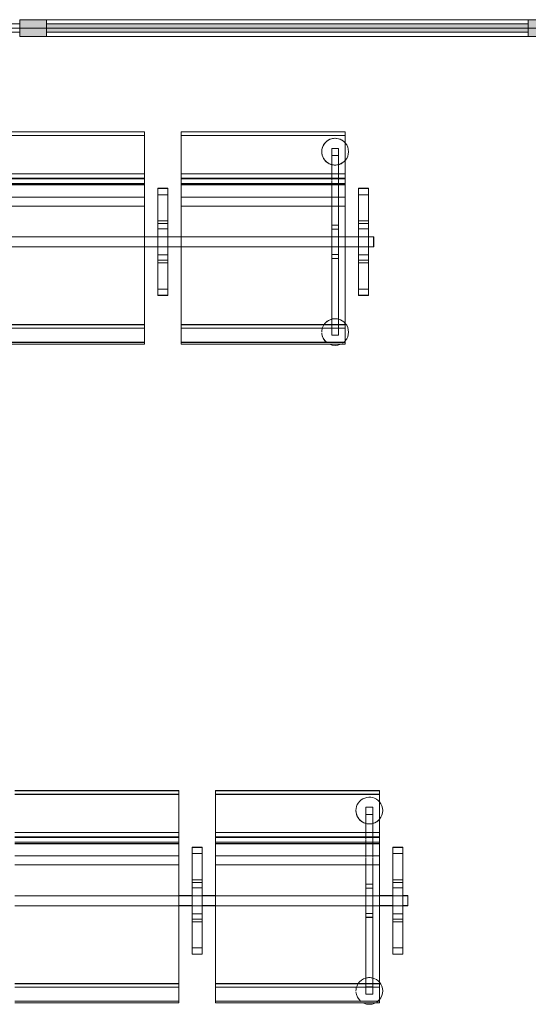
# Model space of a CAD drawing. Header units: millimetres. Extents: x 1110081 to 1268996, y -753649 to 3502.
# Tile 161 of 211: x 1207479 to 1208999, y -719686 to -716741. Entities that reach past the tile are written whole.
import ezdxf

# ---------------------------------------------------------------- set-up
doc = ezdxf.new("R2010")
doc.units = ezdxf.units.MM
for name, color, linetype, lineweight in [('A2312', 1, 'Continuous', 5), ('A272', 1, 'Continuous', 9), ('A822Custom 1Custom 2Custom 3Floor Plan00_Shared Levels and Grids', 1, 'Continuous', 5)]:
    doc.layers.add(name, color=color, linetype=linetype, lineweight=lineweight)

# ---------------------------------------------------------------- blocks, each defined once
blk = doc.blocks.new('279 - Seat-Gate-4-MO - 279 - Seat-Gate-4-MO-V171-H02-Nivå F-3_5 m_1_ Ny Plan 2 PV200')
at = {"layer": 'A272'}
for p, q in [((1285.1, -138.2), (1775.1, -138.2)), ((1775.1, -138.7), (1285.1, -138.7)), ((1775.1, -138.2), (1775.1, -767.8)), ((1775.1, -254.6), (1775.1, -138.7)), ((1775.1, -138.7), (1775.1, -149.8)), ((1885.1, -767.8), (1885.1, -138.2)), ((1885.1, -138.2), (2375.1, -138.2)), ((1885.1, -149.8), (1885.1, -138.7)), ((1885.1, -138.7), (1885.1, -254.6)), ((2375.1, -138.7), (1885.1, -138.7)), ((2375.1, -138.2), (2375.1, -767.8)), ((2375.1, -254.6), (2375.1, -138.7)), ((2375.1, -138.7), (2375.1, -149.8)), ((1775.1, -149.2), (1285.1, -149.2)), ((1775.1, -149.8), (1285.1, -149.8)), ((1775.1, -149.8), (1775.1, -263.9)), ((2375.1, -149.2), (1885.1, -149.2)), ((1885.1, -263.9), (1885.1, -149.8)), ((2375.1, -149.8), (1885.1, -149.8)), ((2375.1, -149.8), (2375.1, -263.9)), ((2334.9, -276.9), (2334.9, -188)), ((2334.9, -188), (2334.9, -209.5)), ((2354.9, -188), (2334.9, -188)), ((2354.9, -188), (2334.9, -188)), ((2354.9, -209.5), (2354.9, -188)), ((2354.9, -188), (2354.9, -276.9)), ((2334.9, -209.5), (2334.9, -276.9)), ((2354.9, -209.5), (2334.9, -209.5)), ((2334.9, -209.5), (2354.9, -209.5)), ((2354.9, -276.9), (2354.9, -209.5)), ((1775.1, -263.9), (1285.1, -263.9)), ((1775.1, -254.6), (1775.1, -279.4)), ((1775.1, -296.1), (1775.1, -263.9)), ((1885.1, -279.4), (1885.1, -254.6)), ((1885.1, -263.9), (1885.1, -296.1)), ((2375.1, -263.9), (1885.1, -263.9)), ((2375.1, -254.6), (2375.1, -279.4)), ((2375.1, -296.1), (2375.1, -263.9)), ((1775.1, -276.7), (1285.1, -276.7)), ((1775.1, -278.7), (1285.1, -278.7)), ((1775.1, -292.8), (1285.1, -292.8)), ((1775.1, -277.5), (1775.1, -276.7)), ((1775.1, -276.9), (1775.1, -276.7)), ((1775.1, -276.9), (1775.1, -278.7)), ((1775.1, -282.3), (1775.1, -278.3)), ((1775.1, -290.9), (1775.1, -283.8)), ((1775.1, -295), (1775.1, -292.8)), ((1775.1, -292.8), (1775.1, -294.8)), ((2375.1, -276.7), (1885.1, -276.7)), ((1885.1, -276.7), (1885.1, -277.5)), ((1885.1, -276.7), (1885.1, -276.9)), ((1885.1, -278.7), (1885.1, -276.9)), ((1885.1, -278.3), (1885.1, -282.3)), ((2375.1, -278.7), (1885.1, -278.7)), ((1885.1, -283.8), (1885.1, -290.9)), ((1885.1, -294.8), (1885.1, -292.8)), ((1885.1, -292.8), (1885.1, -295)), ((2375.1, -292.8), (1885.1, -292.8)), ((2334.9, -282.5), (2334.9, -278.7)), ((2334.9, -278.7), (2334.9, -282.5)), ((2334.9, -293), (2334.9, -284.2)), ((2334.9, -284.2), (2334.9, -293)), ((2354.9, -283.3), (2354.9, -278.7)), ((2354.9, -278.7), (2354.9, -283.3)), ((2354.9, -292.9), (2354.9, -284.2)), ((2354.9, -284.2), (2354.9, -292.9)), ((2375.1, -277.5), (2375.1, -276.7)), ((2375.1, -276.9), (2375.1, -276.7)), ((2375.1, -276.9), (2375.1, -278.7)), ((2375.1, -282.3), (2375.1, -278.3)), ((2375.1, -290.9), (2375.1, -283.8)), ((2375.1, -295), (2375.1, -292.8)), ((2375.1, -292.8), (2375.1, -294.8)), ((1285.1, -296.1), (1775.1, -296.1)), ((1285.1, -297), (1775.1, -297)), ((1775.1, -315.5), (1775.1, -294.5)), ((1775.1, -294.8), (1775.1, -350)), ((1775.1, -333.7), (1775.1, -317.4)), ((1815.1, -307), (1815.1, -627.2)), ((1845.1, -307), (1815.1, -307)), ((1845.1, -307.6), (1815.1, -307.6)), ((1815.1, -307.6), (1815.1, -326.5)), ((1815.1, -307.6), (1815.1, -308.2)), ((1845.1, -308.2), (1815.1, -308.2)), ((1815.1, -310.2), (1815.1, -326.5)), ((1845.1, -627.2), (1845.1, -307)), ((1845.1, -308.2), (1845.1, -307.6)), ((1845.1, -326.5), (1845.1, -307.6)), ((1845.1, -326.5), (1845.1, -310.2)), ((1885.1, -294.5), (1885.1, -315.5)), ((1885.1, -350), (1885.1, -294.8)), ((1885.1, -296.1), (2375.1, -296.1)), ((1885.1, -297), (2375.1, -297)), ((1885.1, -317.4), (1885.1, -333.7)), ((2334.9, -299.1), (2334.9, -294.8)), ((2334.9, -294.8), (2334.9, -299.1)), ((2334.9, -305.9), (2334.9, -299.5)), ((2334.9, -299.5), (2334.9, -305.9)), ((2334.9, -314.9), (2334.9, -306.5)), ((2334.9, -306.5), (2334.9, -314.9)), ((2334.9, -325.4), (2334.9, -315.6)), ((2334.9, -315.6), (2334.9, -325.4)), ((2354.9, -299.3), (2354.9, -294.8)), ((2354.9, -294.8), (2354.9, -299.3)), ((2354.9, -306.2), (2354.9, -299.5)), ((2354.9, -299.5), (2354.9, -306.2)), ((2354.9, -315.2), (2354.9, -306.5)), ((2354.9, -306.5), (2354.9, -315.2)), ((2354.9, -325.8), (2354.9, -315.6)), ((2354.9, -315.6), (2354.9, -325.8)), ((2375.1, -315.5), (2375.1, -294.5)), ((2375.1, -294.8), (2375.1, -350)), ((2375.1, -333.7), (2375.1, -317.4)), ((2415.1, -307), (2415.1, -627.2)), ((2445.1, -307), (2415.1, -307)), ((2445.1, -307.6), (2415.1, -307.6)), ((2415.1, -307.6), (2415.1, -326.5)), ((2415.1, -307.6), (2415.1, -308.2)), ((2445.1, -308.2), (2415.1, -308.2)), ((2415.1, -310.2), (2415.1, -326.5)), ((2445.1, -627.2), (2445.1, -307)), ((2445.1, -308.2), (2445.1, -307.6)), ((2445.1, -326.5), (2445.1, -307.6)), ((2445.1, -326.5), (2445.1, -310.2)), ((1775.1, -333.7), (1285.1, -333.7)), ((1775.1, -360.6), (1775.1, -333.7)), ((1775.1, -350), (1775.1, -715.7)), ((1815.1, -326.6), (1815.1, -326.4)), ((1815.1, -467.7), (1815.1, -326.5)), ((1815.1, -346.5), (1815.1, -326.5)), ((1815.1, -326.6), (1815.1, -404.9)), ((1815.1, -412.7), (1815.1, -326.6)), ((1845.1, -326.6), (1815.1, -326.6)), ((1815.1, -346.5), (1815.1, -467.7)), ((1845.1, -326.4), (1845.1, -326.6)), ((1845.1, -326.5), (1845.1, -467.7)), ((1845.1, -326.5), (1845.1, -346.5)), ((1845.1, -404.9), (1845.1, -326.6)), ((1845.1, -326.6), (1845.1, -412.7)), ((1845.1, -467.7), (1845.1, -346.5)), ((1885.1, -333.7), (1885.1, -360.6)), ((2375.1, -333.7), (1885.1, -333.7)), ((1885.1, -715.7), (1885.1, -350)), ((2334.9, -337), (2334.9, -326.3)), ((2334.9, -326.3), (2334.9, -337)), ((2334.9, -349), (2334.9, -337.9)), ((2334.9, -337.9), (2334.9, -349)), ((2334.9, -417.6), (2334.9, -350)), ((2334.9, -350), (2334.9, -417.6)), ((2354.9, -337.4), (2354.9, -326.3)), ((2354.9, -326.3), (2354.9, -337.4)), ((2354.9, -349.5), (2354.9, -337.9)), ((2354.9, -337.9), (2354.9, -349.5)), ((2354.9, -417.6), (2354.9, -350)), ((2354.9, -350), (2354.9, -417.6)), ((2375.1, -360.6), (2375.1, -333.7)), ((2375.1, -350), (2375.1, -715.7)), ((2415.1, -326.6), (2415.1, -326.4)), ((2415.1, -467.7), (2415.1, -326.5)), ((2415.1, -346.5), (2415.1, -326.5)), ((2415.1, -326.6), (2415.1, -404.9)), ((2415.1, -412.7), (2415.1, -326.6)), ((2445.1, -326.6), (2415.1, -326.6)), ((2415.1, -346.5), (2415.1, -467.7)), ((2445.1, -326.4), (2445.1, -326.5)), ((2445.1, -326.4), (2445.1, -326.6)), ((2445.1, -326.5), (2445.1, -467.7)), ((2445.1, -326.5), (2445.1, -346.5)), ((2445.1, -404.9), (2445.1, -326.6)), ((2445.1, -326.6), (2445.1, -412.7)), ((2445.1, -467.7), (2445.1, -346.5)), ((1775.1, -360.6), (1285.1, -360.6)), ((1775.1, -726), (1775.1, -360.6)), ((1885.1, -360.6), (1885.1, -726)), ((2375.1, -360.6), (1885.1, -360.6)), ((2375.1, -726), (2375.1, -360.6)), ((1815.1, -404.9), (1815.1, -467.7)), ((1845.1, -404.9), (1815.1, -404.9)), ((1845.1, -467.7), (1845.1, -404.9)), ((2415.1, -404.9), (2415.1, -467.7)), ((2445.1, -404.9), (2415.1, -404.9)), ((2445.1, -467.7), (2445.1, -404.9)), ((1815.1, -429), (1815.1, -412.7)), ((1845.1, -412.7), (1815.1, -412.7)), ((1815.1, -467.7), (1815.1, -429)), ((1845.1, -429), (1815.1, -429)), ((1845.1, -412.7), (1845.1, -429)), ((1845.1, -429), (1845.1, -467.7)), ((2334.9, -452.6), (2334.9, -417.6)), ((2354.9, -417.6), (2334.9, -417.6)), ((2334.9, -418.1), (2334.9, -429.6)), ((2354.9, -418.1), (2334.9, -418.1)), ((2334.9, -429.6), (2334.9, -452.6)), ((2354.9, -429.6), (2334.9, -429.6)), ((2354.9, -417.6), (2354.9, -452.6)), ((2354.9, -429.6), (2354.9, -418.1)), ((2354.9, -452.6), (2354.9, -429.6)), ((2415.1, -429), (2415.1, -412.7)), ((2445.1, -412.7), (2415.1, -412.7)), ((2415.1, -467.7), (2415.1, -429)), ((2445.1, -429), (2415.1, -429)), ((2445.1, -412.7), (2445.1, -429)), ((2445.1, -429), (2445.1, -467.7)), ((1775.1, -452.6), (1285.1, -452.6)), ((1775.1, -452.6), (1285.1, -452.6)), ((1815.1, -452.1), (1775.1, -452.1)), ((1815.1, -452.6), (1775.1, -452.6)), ((1815.1, -452.6), (1775.1, -452.6)), ((1845.1, -452.6), (1815.1, -452.6)), ((1845.1, -452.6), (1815.1, -452.6)), ((1815.1, -467.7), (1815.1, -530.5)), ((1815.1, -608.9), (1815.1, -467.7)), ((1815.1, -506.4), (1815.1, -467.7)), ((1815.1, -467.7), (1815.1, -588.9)), ((1845.1, -452.1), (1885.1, -452.1)), ((1885.1, -452.6), (1845.1, -452.6)), ((1885.1, -452.6), (1845.1, -452.6)), ((1845.1, -467.7), (1845.1, -608.9)), ((1845.1, -530.5), (1845.1, -467.7)), ((1845.1, -588.9), (1845.1, -467.7)), ((1845.1, -467.7), (1845.1, -506.4)), ((2375.1, -452.6), (1885.1, -452.6)), ((2334.9, -452.6), (1885.1, -452.6)), ((2334.9, -482.6), (2334.9, -452.6)), ((2334.9, -452.6), (2334.9, -482.6)), ((2354.9, -452.6), (2334.9, -452.6)), ((2354.9, -482.6), (2354.9, -452.6)), ((2354.9, -452.6), (2354.9, -482.6)), ((2375.1, -452.6), (2354.9, -452.6)), ((2415.1, -452.1), (2375.1, -452.1)), ((2415.1, -452.6), (2375.1, -452.6)), ((2415.1, -452.6), (2375.1, -452.6)), ((2445.1, -452.6), (2415.1, -452.6)), ((2445.1, -452.6), (2415.1, -452.6)), ((2415.1, -467.7), (2415.1, -530.5)), ((2415.1, -608.9), (2415.1, -467.7)), ((2415.1, -506.4), (2415.1, -467.7)), ((2415.1, -467.7), (2415.1, -588.9)), ((2445.1, -452.1), (2460.1, -452.1)), ((2460, -452.6), (2445.1, -452.6)), ((2460, -452.6), (2445.1, -452.6)), ((2445.1, -467.7), (2445.1, -608.9)), ((2445.1, -530.5), (2445.1, -467.7)), ((2445.1, -588.9), (2445.1, -467.7)), ((2445.1, -467.7), (2445.1, -506.4)), ((2460, -467.6), (2460, -452.6)), ((2460, -452.6), (2460, -467.6)), ((2460, -482.6), (2460, -467.6)), ((2460, -467.6), (2460, -482.6)), ((2460.1, -452.1), (2460.1, -482.1)), ((1285.1, -482.6), (1775.1, -482.6)), ((1775.1, -482.6), (1285.1, -482.6)), ((1815.1, -482.1), (1775.1, -482.1)), ((1775.1, -482.6), (1815.1, -482.6)), ((1815.1, -482.6), (1775.1, -482.6)), ((1815.1, -482.6), (1845.1, -482.6)), ((1845.1, -482.6), (1815.1, -482.6)), ((1845.1, -482.1), (1885.1, -482.1)), ((1845.1, -482.6), (1885.1, -482.6)), ((1885.1, -482.6), (1845.1, -482.6)), ((1885.1, -482.6), (2375.1, -482.6)), ((2334.9, -482.6), (1885.1, -482.6)), ((2334.9, -517.5), (2334.9, -482.6)), ((2334.9, -482.6), (2334.9, -505.5)), ((2354.9, -482.6), (2334.9, -482.6)), ((2354.9, -505.5), (2354.9, -482.6)), ((2354.9, -482.6), (2354.9, -517.5)), ((2375.1, -482.6), (2354.9, -482.6)), ((2415.1, -482.1), (2375.1, -482.1)), ((2375.1, -482.6), (2415.1, -482.6)), ((2415.1, -482.6), (2375.1, -482.6)), ((2415.1, -482.6), (2445.1, -482.6)), ((2445.1, -482.6), (2415.1, -482.6)), ((2460.1, -482.1), (2445.1, -482.1)), ((2445.1, -482.6), (2460, -482.6)), ((2460, -482.6), (2445.1, -482.6)), ((1815.1, -522.7), (1815.1, -506.4)), ((1845.1, -506.4), (1815.1, -506.4)), ((1815.1, -608.8), (1815.1, -522.7)), ((1845.1, -522.7), (1815.1, -522.7)), ((1845.1, -506.4), (1845.1, -522.7)), ((1845.1, -522.7), (1845.1, -608.8)), ((2334.9, -505.5), (2334.9, -517)), ((2354.9, -505.5), (2334.9, -505.5)), ((2354.9, -517), (2334.9, -517)), ((2334.9, -727.1), (2334.9, -517.5)), ((2334.9, -517.5), (2334.9, -725.5)), ((2354.9, -517.5), (2334.9, -517.5)), ((2354.9, -517), (2354.9, -505.5)), ((2354.9, -725.5), (2354.9, -517.5)), ((2354.9, -517.5), (2354.9, -727.6)), ((2415.1, -522.7), (2415.1, -506.4)), ((2445.1, -506.4), (2415.1, -506.4)), ((2415.1, -608.8), (2415.1, -522.7)), ((2445.1, -522.7), (2415.1, -522.7)), ((2445.1, -506.4), (2445.1, -522.7)), ((2445.1, -522.7), (2445.1, -608.8)), ((1815.1, -530.5), (1815.1, -608.8)), ((1845.1, -530.5), (1815.1, -530.5)), ((1845.1, -608.8), (1845.1, -530.5)), ((2415.1, -530.5), (2415.1, -608.8)), ((2445.1, -530.5), (2415.1, -530.5)), ((2445.1, -608.8), (2445.1, -530.5)), ((1815.1, -608.9), (1815.1, -588.9)), ((1815.1, -609), (1815.1, -608.8)), ((1845.1, -608.8), (1815.1, -608.8)), ((1815.1, -608.9), (1815.1, -625.2)), ((1815.1, -608.9), (1815.1, -627.8)), ((1815.1, -609), (1815.1, -608.9)), ((1845.1, -588.9), (1845.1, -608.9)), ((1845.1, -608.8), (1845.1, -609)), ((1845.1, -627.8), (1845.1, -608.9)), ((1845.1, -625.2), (1845.1, -608.9)), ((2415.1, -608.9), (2415.1, -588.9)), ((2415.1, -609), (2415.1, -608.8)), ((2445.1, -608.8), (2415.1, -608.8)), ((2415.1, -608.9), (2415.1, -625.2)), ((2415.1, -608.9), (2415.1, -627.8)), ((2445.1, -588.9), (2445.1, -608.9)), ((2445.1, -608.8), (2445.1, -609)), ((2445.1, -627.8), (2445.1, -608.9)), ((2445.1, -625.2), (2445.1, -608.9)), ((2445.1, -608.9), (2445.1, -609)), ((1815.1, -627.2), (1845.1, -627.2)), ((1815.1, -627.2), (1815.1, -627.8)), ((1845.1, -627.2), (1815.1, -627.2)), ((1815.1, -627.8), (1845.1, -627.8)), ((1845.1, -627.8), (1845.1, -627.2)), ((2415.1, -627.2), (2445.1, -627.2)), ((2415.1, -627.2), (2415.1, -627.8)), ((2445.1, -627.2), (2415.1, -627.2)), ((2415.1, -627.8), (2445.1, -627.8)), ((2445.1, -627.8), (2445.1, -627.2)), ((1775.1, -715.1), (1285.1, -715.1)), ((1775.1, -715.7), (1285.1, -715.7)), ((1775.1, -726), (1285.1, -726)), ((1775.1, -740.2), (1775.1, -715.7)), ((1775.1, -759.7), (1775.1, -728.1)), ((2375.1, -715.1), (1885.1, -715.1)), ((1885.1, -715.7), (1885.1, -740.2)), ((2375.1, -715.7), (1885.1, -715.7)), ((2375.1, -726), (1885.1, -726)), ((1885.1, -728.1), (1885.1, -759.7)), ((2354.9, -725.5), (2334.9, -725.5)), ((2334.9, -725.5), (2354.9, -725.5)), ((2334.9, -728.1), (2334.9, -739.2)), ((2334.9, -739.2), (2334.9, -728.1)), ((2354.9, -728.1), (2354.9, -739.7)), ((2354.9, -739.7), (2354.9, -728.1)), ((2375.1, -740.2), (2375.1, -715.7)), ((2375.1, -759.7), (2375.1, -728.1)), ((1775.1, -740.2), (1775.1, -768.4)), ((1775.1, -773.4), (1775.1, -759.7)), ((1885.1, -768.4), (1885.1, -740.2)), ((1885.1, -759.7), (1885.1, -773.4)), ((2334.9, -740.2), (2334.9, -747.1)), ((2334.9, -747.1), (2334.9, -740.2)), ((2354.9, -747.1), (2334.9, -747.1)), ((2354.9, -747.1), (2334.9, -747.1)), ((2354.9, -740.2), (2354.9, -747.1)), ((2354.9, -747.1), (2354.9, -740.2)), ((2375.1, -740.2), (2375.1, -768.4)), ((2375.1, -773.4), (2375.1, -759.7)), ((1775.1, -767.8), (1285.1, -767.8)), ((1285.1, -768.4), (1775.1, -768.4)), ((1285.1, -773.4), (1775.1, -773.4)), ((1775.1, -773.4), (1775.1, -768.4)), ((1775.1, -773.4), (1775.1, -773.4)), ((2375.1, -767.8), (1885.1, -767.8)), ((1885.1, -768.4), (1885.1, -773.4)), ((1885.1, -768.4), (2375.1, -768.4)), ((1885.1, -773.4), (2375.1, -773.4)), ((2375.1, -773.4), (2375.1, -768.4)), ((2375.1, -773.4), (2375.1, -773.4))]:
    blk.add_line(p, q, dxfattribs=at)
for centre, start, end in [((2344.9, -197.9), 40.5212, 180), ((2344.9, -197.9), 90, 150), ((2344.9, -197.9), 60, 90), ((2344.9, -197.9), 40.5212, 60), ((2344.9, -197.9), 0, 40.5212), ((2344.9, -197.9), 0, 40.5212), ((2344.9, -197.9), 150, 180), ((2344.9, -197.9), 180, 255), ((2344.9, -197.9), 180, 195), ((2344.9, -197.9), 319.4788, 0), ((2344.9, -197.9), 319.4788, 0), ((2344.9, -197.9), 195, 210), ((2344.9, -197.9), 210, 240), ((2344.9, -197.9), 240, 255), ((2344.9, -197.9), 285, 319.4788), ((2344.9, -197.9), 285, 300), ((2344.9, -197.9), 300, 315), ((2344.9, -197.9), 315, 319.4788), ((2344.9, -197.9), 255.5111, 284.4889), ((2344.9, -197.9), 255.5111, 270), ((2344.9, -197.9), 270, 284.4889), ((2344.9, -737.4), 105, 146.9497), ((2344.9, -737.4), 120, 146.9497), ((2344.9, -737.4), 105, 120), ((2344.9, -737.4), 75.5111, 104.4889), ((2344.9, -737.4), 90, 104.4889), ((2344.9, -737.4), 75.5111, 90), ((2344.9, -737.4), 40.5212, 75), ((2344.9, -737.4), 40.5212, 75), ((2344.9, -737.4), 166.5826, 180), ((2344.9, -737.4), 166.5826, 180), ((2344.9, -737.4), 150, 163.9958), ((2344.9, -737.4), 150, 163.9958), ((2344.9, -737.4), 360, 40.5212), ((2344.9, -737.4), 0, 40.5212), ((2344.9, -737.4), 184.1252, 231.4977), ((2344.9, -737.4), 184.1252, 195), ((2344.9, -737.4), 195, 231.4977), ((2344.9, -737.4), 303.9002, 319.4788), ((2344.9, -737.4), 303.9002, 319.4788), ((2344.9, -737.4), 319.4788, 360), ((2344.9, -737.4), 319.4788, 0), ((2344.9, -737.4), 245.0431, 294.8462), ((2344.9, -737.4), 245.0431, 294.8462)]:
    blk.add_arc(centre, 40, start, end, dxfattribs=at)
blk = doc.blocks.new('279 - Seat-Gate-4-MO - 279 - Seat-Gate-4-MO-V176-H02-Nivå F-3_5 m_1_ Ny Plan 2 PV200')
at = {"layer": 'A272'}
for p, q in [((1285.1, -138.2), (1775.1, -138.2)), ((1775.1, -138.7), (1285.1, -138.7)), ((1775.1, -138.2), (1775.1, -767.8)), ((1775.1, -254.6), (1775.1, -138.7)), ((1775.1, -138.7), (1775.1, -149.8)), ((1885.1, -767.8), (1885.1, -138.2)), ((1885.1, -138.2), (2375.1, -138.2)), ((1885.1, -149.8), (1885.1, -138.7)), ((1885.1, -138.7), (1885.1, -254.6)), ((2375.1, -138.7), (1885.1, -138.7)), ((2375.1, -138.2), (2375.1, -767.8)), ((2375.1, -254.6), (2375.1, -138.7)), ((2375.1, -138.7), (2375.1, -149.8)), ((1775.1, -149.2), (1285.1, -149.2)), ((1775.1, -149.8), (1285.1, -149.8)), ((1775.1, -149.8), (1775.1, -263.9)), ((2375.1, -149.2), (1885.1, -149.2)), ((1885.1, -263.9), (1885.1, -149.8)), ((2375.1, -149.8), (1885.1, -149.8)), ((2375.1, -149.8), (2375.1, -263.9)), ((2334.9, -276.9), (2334.9, -188)), ((2334.9, -188), (2334.9, -209.5)), ((2354.9, -188), (2334.9, -188)), ((2354.9, -188), (2334.9, -188)), ((2354.9, -209.5), (2354.9, -188)), ((2354.9, -188), (2354.9, -276.9)), ((2334.9, -209.5), (2334.9, -276.9)), ((2354.9, -209.5), (2334.9, -209.5)), ((2334.9, -209.5), (2354.9, -209.5)), ((2354.9, -276.9), (2354.9, -209.5)), ((1775.1, -263.9), (1285.1, -263.9)), ((1775.1, -254.6), (1775.1, -279.4)), ((1775.1, -296.1), (1775.1, -263.9)), ((1885.1, -279.4), (1885.1, -254.6)), ((1885.1, -263.9), (1885.1, -296.1)), ((2375.1, -263.9), (1885.1, -263.9)), ((2375.1, -254.6), (2375.1, -279.4)), ((2375.1, -296.1), (2375.1, -263.9)), ((1775.1, -276.7), (1285.1, -276.7)), ((1775.1, -278.7), (1285.1, -278.7)), ((1775.1, -292.8), (1285.1, -292.8)), ((1775.1, -277.5), (1775.1, -276.7)), ((1775.1, -276.9), (1775.1, -276.7)), ((1775.1, -276.9), (1775.1, -278.7)), ((1775.1, -282.3), (1775.1, -278.3)), ((1775.1, -290.9), (1775.1, -283.8)), ((1775.1, -295), (1775.1, -292.8)), ((1775.1, -292.8), (1775.1, -294.8)), ((2375.1, -276.7), (1885.1, -276.7)), ((1885.1, -276.7), (1885.1, -277.5)), ((1885.1, -276.7), (1885.1, -276.9)), ((1885.1, -278.7), (1885.1, -276.9)), ((1885.1, -278.3), (1885.1, -282.3)), ((2375.1, -278.7), (1885.1, -278.7)), ((1885.1, -283.8), (1885.1, -290.9)), ((1885.1, -294.8), (1885.1, -292.8)), ((1885.1, -292.8), (1885.1, -295)), ((2375.1, -292.8), (1885.1, -292.8)), ((2334.9, -282.5), (2334.9, -278.7)), ((2334.9, -278.7), (2334.9, -282.5)), ((2334.9, -293), (2334.9, -284.2)), ((2334.9, -284.2), (2334.9, -293)), ((2354.9, -283.3), (2354.9, -278.7)), ((2354.9, -278.7), (2354.9, -283.3)), ((2354.9, -292.9), (2354.9, -284.2)), ((2354.9, -284.2), (2354.9, -292.9)), ((2375.1, -277.5), (2375.1, -276.7)), ((2375.1, -276.9), (2375.1, -276.7)), ((2375.1, -276.9), (2375.1, -278.7)), ((2375.1, -282.3), (2375.1, -278.3)), ((2375.1, -290.9), (2375.1, -283.8)), ((2375.1, -295), (2375.1, -292.8)), ((2375.1, -292.8), (2375.1, -294.8)), ((1285.1, -296.1), (1775.1, -296.1)), ((1285.1, -297), (1775.1, -297)), ((1775.1, -315.5), (1775.1, -294.5)), ((1775.1, -294.8), (1775.1, -350)), ((1775.1, -333.7), (1775.1, -317.4)), ((1815.1, -307), (1815.1, -627.2)), ((1845.1, -307), (1815.1, -307)), ((1845.1, -307.6), (1815.1, -307.6)), ((1815.1, -307.6), (1815.1, -326.5)), ((1815.1, -307.6), (1815.1, -308.2)), ((1845.1, -308.2), (1815.1, -308.2)), ((1815.1, -310.2), (1815.1, -326.5)), ((1845.1, -627.2), (1845.1, -307)), ((1845.1, -308.2), (1845.1, -307.6)), ((1845.1, -326.5), (1845.1, -307.6)), ((1845.1, -326.5), (1845.1, -310.2)), ((1885.1, -294.5), (1885.1, -315.5)), ((1885.1, -350), (1885.1, -294.8)), ((1885.1, -296.1), (2375.1, -296.1)), ((1885.1, -297), (2375.1, -297)), ((1885.1, -317.4), (1885.1, -333.7)), ((2334.9, -299.1), (2334.9, -294.8)), ((2334.9, -294.8), (2334.9, -299.1)), ((2334.9, -305.9), (2334.9, -299.5)), ((2334.9, -299.5), (2334.9, -305.9)), ((2334.9, -314.9), (2334.9, -306.5)), ((2334.9, -306.5), (2334.9, -314.9)), ((2334.9, -325.4), (2334.9, -315.6)), ((2334.9, -315.6), (2334.9, -325.4)), ((2354.9, -299.3), (2354.9, -294.8)), ((2354.9, -294.8), (2354.9, -299.3)), ((2354.9, -306.2), (2354.9, -299.5)), ((2354.9, -299.5), (2354.9, -306.2)), ((2354.9, -315.2), (2354.9, -306.5)), ((2354.9, -306.5), (2354.9, -315.2)), ((2354.9, -325.8), (2354.9, -315.6)), ((2354.9, -315.6), (2354.9, -325.8)), ((2375.1, -315.5), (2375.1, -294.5)), ((2375.1, -294.8), (2375.1, -350)), ((2375.1, -333.7), (2375.1, -317.4)), ((2415.1, -307), (2415.1, -627.2)), ((2445.1, -307), (2415.1, -307)), ((2445.1, -307.6), (2415.1, -307.6)), ((2415.1, -307.6), (2415.1, -326.5)), ((2415.1, -307.6), (2415.1, -308.2)), ((2445.1, -308.2), (2415.1, -308.2)), ((2415.1, -310.2), (2415.1, -326.5)), ((2445.1, -627.2), (2445.1, -307)), ((2445.1, -308.2), (2445.1, -307.6)), ((2445.1, -326.5), (2445.1, -307.6)), ((2445.1, -326.5), (2445.1, -310.2)), ((1775.1, -333.7), (1285.1, -333.7)), ((1775.1, -336.5), (1775.1, -333.7)), ((1775.1, -360.6), (1775.1, -337.9)), ((1775.1, -350), (1775.1, -715.7)), ((1815.1, -326.5), (1815.1, -326.4)), ((1815.1, -326.6), (1815.1, -326.4)), ((1815.1, -467.7), (1815.1, -326.5)), ((1815.1, -346.5), (1815.1, -326.5)), ((1815.1, -326.6), (1815.1, -404.9)), ((1815.1, -412.7), (1815.1, -326.6)), ((1845.1, -326.6), (1815.1, -326.6)), ((1815.1, -346.5), (1815.1, -467.7)), ((1845.1, -326.4), (1845.1, -326.6)), ((1845.1, -326.5), (1845.1, -467.7)), ((1845.1, -326.5), (1845.1, -346.5)), ((1845.1, -404.9), (1845.1, -326.6)), ((1845.1, -326.6), (1845.1, -412.7)), ((1845.1, -467.7), (1845.1, -346.5)), ((1885.1, -333.7), (1885.1, -336.5)), ((2375.1, -333.7), (1885.1, -333.7)), ((1885.1, -337.9), (1885.1, -360.6)), ((1885.1, -715.7), (1885.1, -350)), ((2334.9, -336.5), (2334.9, -326.3)), ((2334.9, -326.3), (2334.9, -336.5)), ((2334.9, -349), (2334.9, -337.9)), ((2334.9, -337.9), (2334.9, -349)), ((2334.9, -417.6), (2334.9, -350)), ((2334.9, -350), (2334.9, -417.6)), ((2354.9, -336.5), (2354.9, -326.3)), ((2354.9, -326.3), (2354.9, -336.5)), ((2354.9, -349.5), (2354.9, -337.9)), ((2354.9, -337.9), (2354.9, -349.5)), ((2354.9, -417.6), (2354.9, -350)), ((2354.9, -350), (2354.9, -417.6)), ((2375.1, -336.5), (2375.1, -333.7)), ((2375.1, -360.6), (2375.1, -337.9)), ((2375.1, -350), (2375.1, -715.7)), ((2415.1, -326.6), (2415.1, -326.4)), ((2415.1, -467.7), (2415.1, -326.5)), ((2415.1, -346.5), (2415.1, -326.5)), ((2415.1, -326.6), (2415.1, -404.9)), ((2415.1, -412.7), (2415.1, -326.6)), ((2445.1, -326.6), (2415.1, -326.6)), ((2415.1, -346.5), (2415.1, -467.7)), ((2445.1, -326.4), (2445.1, -326.6)), ((2445.1, -326.4), (2445.1, -326.5)), ((2445.1, -326.5), (2445.1, -467.7)), ((2445.1, -326.5), (2445.1, -346.5)), ((2445.1, -404.9), (2445.1, -326.6)), ((2445.1, -326.6), (2445.1, -412.7)), ((2445.1, -467.7), (2445.1, -346.5)), ((1775.1, -360.6), (1285.1, -360.6)), ((1775.1, -726), (1775.1, -360.6)), ((1885.1, -360.6), (1885.1, -726)), ((2375.1, -360.6), (1885.1, -360.6)), ((2375.1, -726), (2375.1, -360.6)), ((1815.1, -404.9), (1815.1, -467.7)), ((1845.1, -404.9), (1815.1, -404.9)), ((1845.1, -467.7), (1845.1, -404.9)), ((2415.1, -404.9), (2415.1, -467.7)), ((2445.1, -404.9), (2415.1, -404.9)), ((2445.1, -467.7), (2445.1, -404.9)), ((1815.1, -429), (1815.1, -412.7)), ((1845.1, -412.7), (1815.1, -412.7)), ((1815.1, -467.7), (1815.1, -429)), ((1845.1, -429), (1815.1, -429)), ((1845.1, -412.7), (1845.1, -429)), ((1845.1, -429), (1845.1, -467.7)), ((2334.9, -452.6), (2334.9, -417.6)), ((2354.9, -417.6), (2334.9, -417.6)), ((2334.9, -418.1), (2334.9, -429.6)), ((2354.9, -418.1), (2334.9, -418.1)), ((2334.9, -429.6), (2334.9, -452.6)), ((2354.9, -429.6), (2334.9, -429.6)), ((2354.9, -417.6), (2354.9, -452.6)), ((2354.9, -429.6), (2354.9, -418.1)), ((2354.9, -452.6), (2354.9, -429.6)), ((2415.1, -429), (2415.1, -412.7)), ((2445.1, -412.7), (2415.1, -412.7)), ((2415.1, -467.7), (2415.1, -429)), ((2445.1, -429), (2415.1, -429)), ((2445.1, -412.7), (2445.1, -429)), ((2445.1, -429), (2445.1, -467.7)), ((1775.1, -452.6), (1285.1, -452.6)), ((1775.1, -452.6), (1285.1, -452.6)), ((1815.1, -452.1), (1775.1, -452.1)), ((1815.1, -452.6), (1775.1, -452.6)), ((1815.1, -452.6), (1775.1, -452.6)), ((1845.1, -452.6), (1815.1, -452.6)), ((1845.1, -452.6), (1815.1, -452.6)), ((1815.1, -467.7), (1815.1, -530.5)), ((1815.1, -608.9), (1815.1, -467.7)), ((1815.1, -506.4), (1815.1, -467.7)), ((1815.1, -467.7), (1815.1, -588.9)), ((1845.1, -452.1), (1885.1, -452.1)), ((1885.1, -452.6), (1845.1, -452.6)), ((1885.1, -452.6), (1845.1, -452.6)), ((1845.1, -467.7), (1845.1, -608.9)), ((1845.1, -530.5), (1845.1, -467.7)), ((1845.1, -588.9), (1845.1, -467.7)), ((1845.1, -467.7), (1845.1, -506.4)), ((2375.1, -452.6), (1885.1, -452.6)), ((2334.9, -452.6), (1885.1, -452.6)), ((2334.9, -482.6), (2334.9, -452.6)), ((2334.9, -452.6), (2334.9, -482.6)), ((2354.9, -452.6), (2334.9, -452.6)), ((2354.9, -482.6), (2354.9, -452.6)), ((2354.9, -452.6), (2354.9, -482.6)), ((2375.1, -452.6), (2354.9, -452.6)), ((2415.1, -452.1), (2375.1, -452.1)), ((2415.1, -452.6), (2375.1, -452.6)), ((2415.1, -452.6), (2375.1, -452.6)), ((2445.1, -452.6), (2415.1, -452.6)), ((2445.1, -452.6), (2415.1, -452.6)), ((2415.1, -467.7), (2415.1, -530.5)), ((2415.1, -608.9), (2415.1, -467.7)), ((2415.1, -506.4), (2415.1, -467.7)), ((2415.1, -467.7), (2415.1, -588.9)), ((2445.1, -452.1), (2460.1, -452.1)), ((2460, -452.6), (2445.1, -452.6)), ((2460, -452.6), (2445.1, -452.6)), ((2445.1, -467.7), (2445.1, -608.9)), ((2445.1, -530.5), (2445.1, -467.7)), ((2445.1, -588.9), (2445.1, -467.7)), ((2445.1, -467.7), (2445.1, -506.4)), ((2460, -467.6), (2460, -452.6)), ((2460, -452.6), (2460, -467.6)), ((2460, -482.6), (2460, -467.6)), ((2460, -467.6), (2460, -482.6)), ((2460.1, -452.1), (2460.1, -482.1)), ((1285.1, -482.6), (1775.1, -482.6)), ((1775.1, -482.6), (1285.1, -482.6)), ((1815.1, -482.1), (1775.1, -482.1)), ((1775.1, -482.6), (1815.1, -482.6)), ((1815.1, -482.6), (1775.1, -482.6)), ((1815.1, -482.6), (1845.1, -482.6)), ((1845.1, -482.6), (1815.1, -482.6)), ((1845.1, -482.1), (1885.1, -482.1)), ((1845.1, -482.6), (1885.1, -482.6)), ((1885.1, -482.6), (1845.1, -482.6)), ((1885.1, -482.6), (2375.1, -482.6)), ((2334.9, -482.6), (1885.1, -482.6)), ((2334.9, -517.5), (2334.9, -482.6)), ((2334.9, -482.6), (2334.9, -505.5)), ((2354.9, -482.6), (2334.9, -482.6)), ((2354.9, -505.5), (2354.9, -482.6)), ((2354.9, -482.6), (2354.9, -517.5)), ((2375.1, -482.6), (2354.9, -482.6)), ((2415.1, -482.1), (2375.1, -482.1)), ((2375.1, -482.6), (2415.1, -482.6)), ((2415.1, -482.6), (2375.1, -482.6)), ((2415.1, -482.6), (2445.1, -482.6)), ((2445.1, -482.6), (2415.1, -482.6)), ((2460.1, -482.1), (2445.1, -482.1)), ((2445.1, -482.6), (2460, -482.6)), ((2460, -482.6), (2445.1, -482.6)), ((1815.1, -522.7), (1815.1, -506.4)), ((1845.1, -506.4), (1815.1, -506.4)), ((1815.1, -608.8), (1815.1, -522.7)), ((1845.1, -522.7), (1815.1, -522.7)), ((1845.1, -506.4), (1845.1, -522.7)), ((1845.1, -522.7), (1845.1, -608.8)), ((2334.9, -505.5), (2334.9, -517)), ((2354.9, -505.5), (2334.9, -505.5)), ((2354.9, -517), (2334.9, -517)), ((2334.9, -727.1), (2334.9, -517.5)), ((2334.9, -517.5), (2334.9, -725.5)), ((2354.9, -517.5), (2334.9, -517.5)), ((2354.9, -517), (2354.9, -505.5)), ((2354.9, -725.5), (2354.9, -517.5)), ((2354.9, -517.5), (2354.9, -727.6)), ((2415.1, -522.7), (2415.1, -506.4)), ((2445.1, -506.4), (2415.1, -506.4)), ((2415.1, -608.8), (2415.1, -522.7)), ((2445.1, -522.7), (2415.1, -522.7)), ((2445.1, -506.4), (2445.1, -522.7)), ((2445.1, -522.7), (2445.1, -608.8)), ((1815.1, -530.5), (1815.1, -608.8)), ((1845.1, -530.5), (1815.1, -530.5)), ((1845.1, -608.8), (1845.1, -530.5)), ((2415.1, -530.5), (2415.1, -608.8)), ((2445.1, -530.5), (2415.1, -530.5)), ((2445.1, -608.8), (2445.1, -530.5)), ((1815.1, -608.9), (1815.1, -588.9)), ((1815.1, -609), (1815.1, -608.8)), ((1845.1, -608.8), (1815.1, -608.8)), ((1815.1, -608.9), (1815.1, -625.2)), ((1815.1, -608.9), (1815.1, -627.8)), ((1815.1, -609), (1815.1, -608.9)), ((1845.1, -588.9), (1845.1, -608.9)), ((1845.1, -608.8), (1845.1, -609)), ((1845.1, -627.8), (1845.1, -608.9)), ((1845.1, -625.2), (1845.1, -608.9)), ((2415.1, -608.9), (2415.1, -588.9)), ((2415.1, -609), (2415.1, -608.8)), ((2445.1, -608.8), (2415.1, -608.8)), ((2415.1, -608.9), (2415.1, -625.2)), ((2415.1, -608.9), (2415.1, -627.8)), ((2415.1, -609), (2415.1, -608.9)), ((2445.1, -588.9), (2445.1, -608.9)), ((2445.1, -608.8), (2445.1, -609)), ((2445.1, -627.8), (2445.1, -608.9)), ((2445.1, -625.2), (2445.1, -608.9)), ((2445.1, -608.9), (2445.1, -609)), ((1815.1, -627.2), (1845.1, -627.2)), ((1815.1, -627.2), (1815.1, -627.8)), ((1845.1, -627.2), (1815.1, -627.2)), ((1815.1, -627.8), (1845.1, -627.8)), ((1845.1, -627.8), (1845.1, -627.2)), ((2415.1, -627.2), (2445.1, -627.2)), ((2415.1, -627.2), (2415.1, -627.8)), ((2445.1, -627.2), (2415.1, -627.2)), ((2415.1, -627.8), (2445.1, -627.8)), ((2445.1, -627.8), (2445.1, -627.2)), ((1775.1, -715.1), (1285.1, -715.1)), ((1775.1, -715.7), (1285.1, -715.7)), ((1775.1, -726), (1285.1, -726)), ((1775.1, -740.2), (1775.1, -715.7)), ((1775.1, -759.7), (1775.1, -728.1)), ((2375.1, -715.1), (1885.1, -715.1)), ((1885.1, -715.7), (1885.1, -740.2)), ((2375.1, -715.7), (1885.1, -715.7)), ((2375.1, -726), (1885.1, -726)), ((1885.1, -728.1), (1885.1, -759.7)), ((2354.9, -725.5), (2334.9, -725.5)), ((2334.9, -725.5), (2354.9, -725.5)), ((2334.9, -728.1), (2334.9, -739.2)), ((2334.9, -739.2), (2334.9, -728.1)), ((2354.9, -728.1), (2354.9, -739.7)), ((2354.9, -739.7), (2354.9, -728.1)), ((2375.1, -740.2), (2375.1, -715.7)), ((2375.1, -759.7), (2375.1, -728.1)), ((1775.1, -740.2), (1775.1, -768.4)), ((1775.1, -773.4), (1775.1, -759.7)), ((1885.1, -768.4), (1885.1, -740.2)), ((1885.1, -759.7), (1885.1, -773.4)), ((2334.9, -740.2), (2334.9, -747.1)), ((2334.9, -747.1), (2334.9, -740.2)), ((2354.9, -747.1), (2334.9, -747.1)), ((2354.9, -747.1), (2334.9, -747.1)), ((2354.9, -740.2), (2354.9, -747.1)), ((2354.9, -747.1), (2354.9, -740.2)), ((2375.1, -740.2), (2375.1, -768.4)), ((2375.1, -773.4), (2375.1, -759.7)), ((1775.1, -767.8), (1285.1, -767.8)), ((1285.1, -768.4), (1775.1, -768.4)), ((1285.1, -773.4), (1775.1, -773.4)), ((1775.1, -773.4), (1775.1, -768.4)), ((1775.1, -773.4), (1775.1, -773.4)), ((2375.1, -767.8), (1885.1, -767.8)), ((1885.1, -768.4), (1885.1, -773.4)), ((1885.1, -768.4), (2375.1, -768.4)), ((1885.1, -773.4), (2375.1, -773.4)), ((2375.1, -773.4), (2375.1, -768.4)), ((2375.1, -773.4), (2375.1, -773.4))]:
    blk.add_line(p, q, dxfattribs=at)
for centre, start, end in [((2344.9, -197.9), 40.5212, 180), ((2344.9, -197.9), 40.5212, 180), ((2344.9, -197.9), 0, 40.5212), ((2344.9, -197.9), 0, 40.5212), ((2344.9, -197.9), 180, 255), ((2344.9, -197.9), 180, 210), ((2344.9, -197.9), 319.4788, 0), ((2344.9, -197.9), 319.4788, 0), ((2344.9, -197.9), 210, 240), ((2344.9, -197.9), 240, 255), ((2344.9, -197.9), 285, 319.4788), ((2344.9, -197.9), 285, 300), ((2344.9, -197.9), 300, 315), ((2344.9, -197.9), 315, 319.4788), ((2344.9, -197.9), 255.5111, 270), ((2344.9, -197.9), 255.5111, 270), ((2344.9, -197.9), 270, 284.4889), ((2344.9, -197.9), 270, 284.4889), ((2344.9, -737.4), 105, 146.9497), ((2344.9, -737.4), 105, 146.9497), ((2344.9, -737.4), 75.5111, 104.4889), ((2344.9, -737.4), 90, 104.4889), ((2344.9, -737.4), 75.5111, 90), ((2344.9, -737.4), 40.5212, 75), ((2344.9, -737.4), 40.5212, 75), ((2344.9, -737.4), 166.5826, 180), ((2344.9, -737.4), 166.5826, 180), ((2344.9, -737.4), 150, 163.9958), ((2344.9, -737.4), 150, 163.9958), ((2344.9, -737.4), 360, 40.5212), ((2344.9, -737.4), 0, 40.5212), ((2344.9, -737.4), 184.1252, 231.4977), ((2344.9, -737.4), 184.1252, 231.4977), ((2344.9, -737.4), 303.9002, 319.4788), ((2344.9, -737.4), 315, 319.4788), ((2344.9, -737.4), 319.4788, 360), ((2344.9, -737.4), 319.4788, 0), ((2344.9, -737.4), 245.0431, 294.8462), ((2344.9, -737.4), 245.0431, 294.8462), ((2344.9, -737.4), 303.9002, 315)]:
    blk.add_arc(centre, 40, start, end, dxfattribs=at)
blk = doc.blocks.new('System Panel - A234 - Systemglass-12540334-H02-Nivå F-3_5 m_1_ Ny Plan 2 PV200')
at = {"layer": 'A2312'}
blk.add_hatch(color=256, dxfattribs=at).paths.add_polyline_path([(-720, -12.5), (720, -12.5), (720, 12.5), (-720, 12.5)])
for p, q in [((720, 12.5), (-720, 12.5)), ((-720, 12.5), (-720, -12.5)), ((720, -12.5), (720, 12.5)), ((-720, -12.5), (720, -12.5))]:
    blk.add_line(p, q, dxfattribs=at)
blk = doc.blocks.new('Rectangular Mullion - 80 x 50  mm-12540317-H02-Nivå F-3_5 m_1_ Ny Plan 2 PV200')
at = {"layer": 'A2312'}
for p, q in [((1207558.6, -698741.4), (1208998.6, -698741.4)), ((1208998.6, -698791.4), (1207558.6, -698791.4))]:
    blk.add_line(p, q, dxfattribs=at)
blk = doc.blocks.new('Rectangular Mullion - 80 x 50  mm-12540337-H02-Nivå F-3_5 m_1_ Ny Plan 2 PV200')
at = {"layer": 'A2312'}
blk.add_hatch(color=256, dxfattribs=at).paths.add_polyline_path([(0, 25), (0, -25), (-80, -25), (-80, 25)])
for p, q in [((-80, 25), (0, 25)), ((-80, -25), (-80, 25)), ((0, 25), (0, -25)), ((0, -25), (-80, -25))]:
    blk.add_line(p, q, dxfattribs=at)
blk = doc.blocks.new('Rectangular Mullion - 80 x 50  mm-12540322-H02-Nivå F-3_5 m_1_ Ny Plan 2 PV200')
at = {"layer": 'A2312'}
blk.add_hatch(color=256, dxfattribs=at).paths.add_polyline_path([(40, 25), (40, -25), (-40, -25), (-40, 25)])
for p, q in [((-40, 25), (40, 25)), ((-40, -25), (-40, 25)), ((40, 25), (40, -25)), ((40, -25), (-40, -25))]:
    blk.add_line(p, q, dxfattribs=at)
blk = doc.blocks.new('br001-h02-a-200-2-0001_Z02_dwg_System Panel - A234 - Systemglass-12540333-H02-Nivå F-3_5m-1921979-MA-20-0001 GA Level 02 -Rearrange - option 3D')
at = {"layer": 'A2312', "color": 7, "flags": 128}
blk.add_lwpolyline([(-715, -12.5), (715, -12.5), (715, 12.5), (-715, 12.5)], close=True, dxfattribs=at)
blk = doc.blocks.new('br001-h02-a-200-2-0001_Z02_dwg_System Panel - A234 - Systemglass-12540334-H02-Nivå F-3_5m-1921980-MA-20-0001 GA Level 02 -Rearrange - option 3D')
at = {"layer": 'A2312', "color": 7, "flags": 128}
blk.add_lwpolyline([(-720, -12.5), (720, -12.5), (720, 12.5), (-720, 12.5)], close=True, dxfattribs=at)
blk = doc.blocks.new('br001-h02-a-200-2-0001_Z02_dwg_Rectangular Mullion - 80 x 50  mm-12540317-H02-Nivå F-3_5m-1921982-MA-20-0001 GA Level 02 -Rearrange - option 3D')
at = {"layer": 'A2312', "color": 7}
for p, q in [((1207558.6, -698741.4), (1208998.6, -698741.4)), ((1208998.6, -698791.4), (1207558.6, -698791.4))]:
    blk.add_line(p, q, dxfattribs=at)
blk = doc.blocks.new('br001-h02-a-200-2-0001_Z02_dwg_Rectangular Mullion - 80 x 50  mm-12540322-H02-Nivå F-3_5m-1921986-MA-20-0001 GA Level 02 -Rearrange - option 3D')
at = {"layer": 'A2312', "color": 7, "flags": 128}
blk.add_lwpolyline([(-40, 25), (40, 25), (40, -25), (-40, -25)], close=True, dxfattribs=at)

msp = doc.modelspace()

# ---------------------------------------------------------------- linework, layer by layer
at = {"layer": 'A822Custom 1Custom 2Custom 3Floor Plan00_Shared Levels and Grids'}
msp.add_line((1160395.2, -716766.4), (1214398.7, -716766.4), dxfattribs=at)

# ---------------------------------------------------------------- block references
for name, p in [('br001-h02-a-200-2-0001_Z02_dwg_System Panel - A234 - Systemglass-12540333-H02-Nivå F-3_5m-1921979-MA-20-0001 GA Level 02 -Rearrange - option 3D', (1206763.6, -716766.4)), ('br001-h02-a-200-2-0001_Z02_dwg_Rectangular Mullion - 80 x 50  mm-12540317-H02-Nivå F-3_5m-1921982-MA-20-0001 GA Level 02 -Rearrange - option 3D', (0, -18000)), ('br001-h02-a-200-2-0001_Z02_dwg_System Panel - A234 - Systemglass-12540334-H02-Nivå F-3_5m-1921980-MA-20-0001 GA Level 02 -Rearrange - option 3D', (1208278.6, -716766.4))]:
    msp.add_blockref(name, p)
at = {"extrusion": (0, 0, -1), "rotation": 180}
msp.add_blockref('br001-h02-a-200-2-0001_Z02_dwg_Rectangular Mullion - 80 x 50  mm-12540322-H02-Nivå F-3_5m-1921986-MA-20-0001 GA Level 02 -Rearrange - option 3D', (-1207518.6, -716766.4), dxfattribs=at)
at = {"layer": 'A2312', "extrusion": (0, 0, -1), "rotation": 180}
for name, p in [('Rectangular Mullion - 80 x 50  mm-12540322-H02-Nivå F-3_5 m_1_ Ny Plan 2 PV200', (-1207518.6, -716766.4)), ('Rectangular Mullion - 80 x 50  mm-12540337-H02-Nivå F-3_5 m_1_ Ny Plan 2 PV200', (-1209078.6, -716766.4))]:
    msp.add_blockref(name, p, dxfattribs=at)
at = {"layer": 'A2312'}
for name, p in [('Rectangular Mullion - 80 x 50  mm-12540317-H02-Nivå F-3_5 m_1_ Ny Plan 2 PV200', (0, -18000)), ('System Panel - A234 - Systemglass-12540334-H02-Nivå F-3_5 m_1_ Ny Plan 2 PV200', (1208278.6, -716766.4))]:
    msp.add_blockref(name, p, dxfattribs=at)
at = {"layer": 'A272'}
for name, p in [('279 - Seat-Gate-4-MO - 279 - Seat-Gate-4-MO-V171-H02-Nivå F-3_5 m_1_ Ny Plan 2 PV200', (1206076.4, -716938.2)), ('279 - Seat-Gate-4-MO - 279 - Seat-Gate-4-MO-V176-H02-Nivå F-3_5 m_1_ Ny Plan 2 PV200', (1206178.6, -718908.6))]:
    msp.add_blockref(name, p, dxfattribs=at)

doc.saveas('drawing.dxf')
